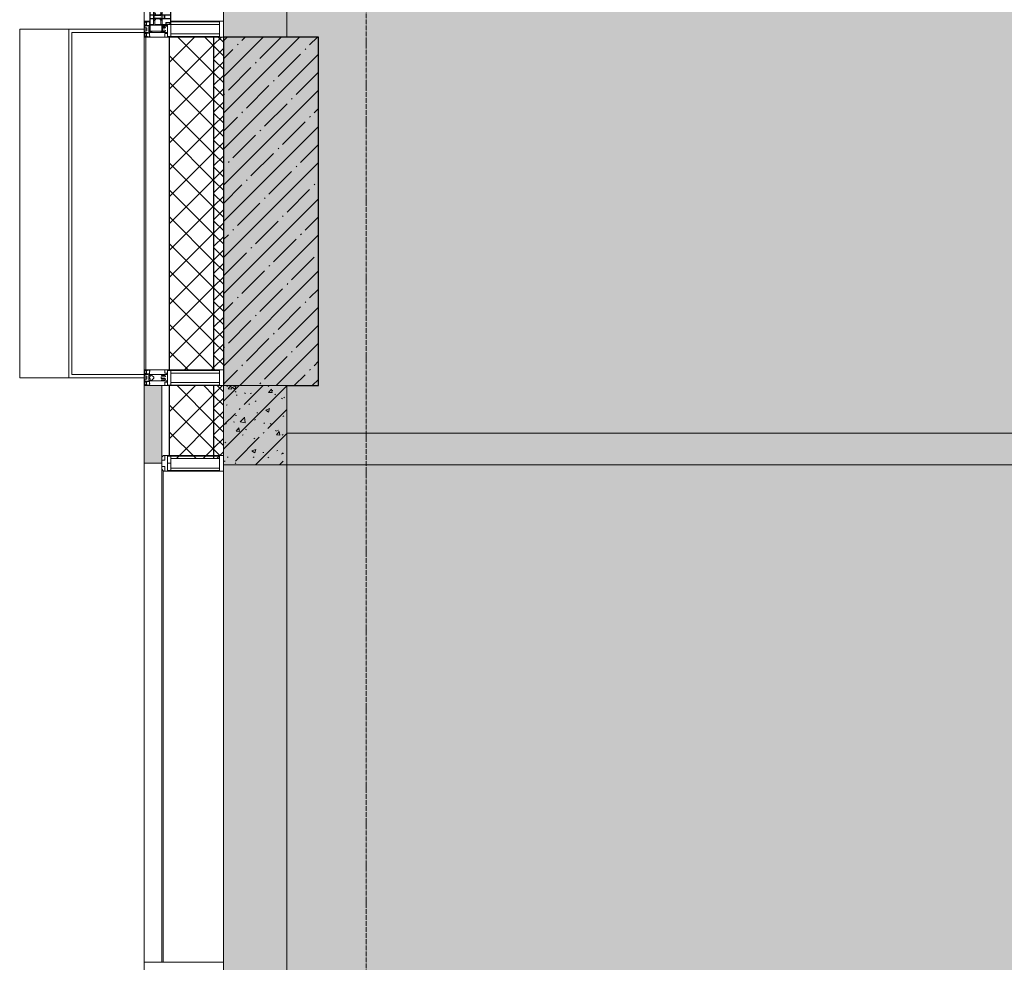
# Model space of a CAD drawing. Header units: millimetres. Extents: x -542966 to 178656, y -69521 to 267189.
# Tile 91 of 256: x -193396 to -190288, y 227566 to 230541. Entities that reach past the tile are written whole.
import ezdxf

# ---------------------------------------------------------------- set-up
doc = ezdxf.new("R2010")
doc.units = ezdxf.units.MM
doc.linetypes.add('-D1-02х01', pattern=[3, 2, -1])
doc.linetypes.add('-D1d1-15x02', pattern=[19, 15, -2, 0, -2])
for name, color, linetype, lineweight in [('_0', 7, 'Continuous', 13), ('A-COLS', 7, 'Continuous', 5), ('A-DETL-GENF', 7, 'Continuous', 5), ('A-GLAZ', 7, 'Continuous', 5), ('A-GLAZ-CURT', 8, 'Continuous', 5), ('A-GLAZ-CWMG', 8, 'Continuous', 5), ('A-WALL', 7, 'Continuous', 5), ('A-WALL-FNSH', 8, 'Continuous', 5), ('I-WALL', 7, 'Continuous', 5), ('S-COLS', 7, 'Continuous', 5), ('S-GRID', 7, 'Continuous', 5)]:
    doc.layers.add(name, color=color, linetype=linetype, lineweight=lineweight)
pattern_1 = [(45, (0, 0), (-21.2132, 21.2132), []), (135, (0, 0), (-21.2132, -21.2132), [])]
pattern_2 = [(45, (0, 0), (-42.4264, 42.4264), []), (135, (0, 0), (-42.4264, -42.4264), [])]

# ---------------------------------------------------------------- blocks, each defined once
blk = doc.blocks.new('Rectangular Mullion - 50Wx250H-V1-50_AS_M_L19')
at = {"layer": 'A-DETL-GENF'}
for p, q in [((-25, 65.2), (-25, 250)), ((-25, 250), (0, 250)), ((25, 250), (0, 250)), ((25, 65.2), (25, 250)), ((-23, 237.3), (0, 237.3)), ((-23, 237.3), (-23, 73.6)), ((-14.9, 84), (-14.9, 237.3)), ((23, 237.3), (0, 237.3)), ((14.9, 84), (14.9, 237.3)), ((23, 237.3), (23, 73.6)), ((-14, 65.2), (-25, 65.2)), ((0, 84), (-23, 84)), ((-0.5, 73.6), (-23, 73.6)), ((-14, 71.3), (-14, 65.2)), ((-10, 71.3), (-14, 71.3)), ((-10, 53), (-10, 71.3)), ((-7, 65.2), (-5.9, 67.3)), ((-7, 65.2), (-7, 54.7)), ((-4.1, 67.3), (-5.9, 67.3)), ((-4.1, 67.3), (-2.9, 65.1)), ((-2.9, 65.1), (-2.9, 54.6)), ((0, 84), (23, 84)), ((0.5, 73.6), (23, 73.6)), ((4.1, 67.3), (2.9, 65.1)), ((2.9, 65.1), (2.9, 54.6)), ((4.1, 67.3), (5.9, 67.3)), ((7, 65.2), (5.9, 67.3)), ((7, 65.2), (7, 54.7)), ((10, 71.3), (14, 71.3)), ((10, 53), (10, 71.3)), ((14, 71.3), (14, 65.2)), ((14, 65.2), (25, 65.2)), ((-8.7, 53), (-10, 53)), ((-10, 53), (-10, 17)), ((-8.7, 53), (-7, 54.7)), ((-1.3, 53), (-2.9, 54.6)), ((0, 53), (-1.3, 53)), ((0, 53), (1.3, 53)), ((1.3, 53), (2.9, 54.6)), ((8.7, 53), (7, 54.7)), ((8.7, 53), (10, 53)), ((10, 53), (10, 17)), ((-23.8, 14.6), (-25, 14.2)), ((-25, 0), (-25, 14.2)), ((-22.3, 17), (-23.8, 17)), ((-23.8, 17), (-23.8, 14.6)), ((-22.5, 10.6), (-23.8, 14.6)), ((-22.5, 10.6), (-23.7, 9.9)), ((-23.7, 1.3), (-23.7, 9.9)), ((-23.7, 1.3), (-11.8, 1.3)), ((-23.2, 10.2), (-22.5, 8)), ((-22.5, 8), (-22.5, 4.5)), ((-21.3, 4.5), (-22.5, 4.5)), ((-22.3, 17), (-22.3, 16)), ((-22.3, 16), (-21.3, 16)), ((-19, 17.6), (-21.3, 16)), ((-21.3, 4.5), (-21.3, 6.5)), ((-21.3, 6.5), (-14.2, 6.5)), ((-18.4, 16.6), (-19, 17.6)), ((-7.4, 16.6), (-18.4, 16.6)), ((-14.2, 6.5), (-14.2, 4.5)), ((-13.2, 4.5), (-14.2, 4.5)), ((-13.2, 4.5), (-12.2, 7.2)), ((-12.7, 7.6), (-11.3, 11.4)), ((-12.7, 7.6), (-11.8, 6.9)), ((-12.2, 9), (-12.2, 14.8)), ((-12.2, 14.8), (0, 14.8)), ((-11.8, 1.3), (-11.8, 6.9)), ((-10.5, 11.2), (-11.3, 11.4)), ((-10.5, 1.5), (-10.5, 11.2)), ((-4.8, 1.5), (-10.5, 1.5)), ((-10, 17), (-7.5, 17)), ((-8.5, 23), (-1.5, 30)), ((-8.5, 18.5), (-8.5, 23)), ((-7.5, 18.5), (-8.5, 18.5)), ((-7.5, 17), (-7.5, 18.5)), ((-7.4, 18), (-7.4, 16.6)), ((-2.6, 18), (-7.4, 18)), ((0, 8), (-4.8, 8)), ((-4.8, 1.5), (-4.8, 8)), ((-2.6, 18), (-2.6, 16.8)), ((-2.6, 16.8), (0, 16.8)), ((-1.5, 30), (0, 30)), ((1.5, 30), (0, 30)), ((2.6, 16.8), (0, 16.8)), ((0, 14.8), (0, 16.8)), ((0, 14.8), (0, 16.8)), ((12.2, 14.8), (0, 14.8)), ((0, 0), (0, 8)), ((0, 8), (4.8, 8)), ((0, 0), (0, 8)), ((8.5, 23), (1.5, 30)), ((2.6, 18), (2.6, 16.8)), ((2.6, 18), (7.4, 18)), ((4.8, 1.5), (4.8, 8)), ((4.8, 1.5), (10.5, 1.5)), ((7.4, 18), (7.4, 16.6)), ((7.4, 16.6), (18.4, 16.6)), ((7.5, 18.5), (8.5, 18.5)), ((7.5, 17), (7.5, 18.5)), ((10, 17), (7.5, 17)), ((8.5, 18.5), (8.5, 23)), ((10.5, 11.2), (11.3, 11.4)), ((10.5, 1.5), (10.5, 11.2)), ((12.7, 7.6), (11.3, 11.4)), ((12.7, 7.6), (11.8, 6.9)), ((11.8, 1.3), (11.8, 6.9)), ((23.7, 1.3), (11.8, 1.3)), ((12.2, 9), (12.2, 14.8)), ((13.2, 4.5), (12.2, 7.2)), ((13.2, 4.5), (14.2, 4.5)), ((21.3, 6.5), (14.2, 6.5)), ((14.2, 6.5), (14.2, 4.5)), ((18.4, 16.6), (19, 17.6)), ((19, 17.6), (21.3, 16)), ((22.3, 16), (21.3, 16)), ((21.3, 4.5), (21.3, 6.5)), ((21.3, 4.5), (22.5, 4.5)), ((22.3, 17), (22.3, 16)), ((22.3, 17), (23.8, 17)), ((22.5, 10.6), (23.8, 14.6)), ((22.5, 10.6), (23.7, 9.9)), ((23.2, 10.2), (22.5, 8)), ((22.5, 8), (22.5, 4.5)), ((23.7, 1.3), (23.7, 9.9)), ((23.8, 17), (23.8, 14.6)), ((23.8, 14.6), (25, 14.2)), ((25, 0), (25, 14.2)), ((-25, 0), (0, 0)), ((25, 0), (0, 0))]:
    blk.add_line(p, q, dxfattribs=at)
for centre, start, end in [((-0.5, 73.1), 360, 90), ((0.5, 73.1), 90, 180)]:
    blk.add_arc(centre, 0.5, start, end, dxfattribs=at)
blk = doc.blocks.new('Rectangular Mullion - R_StandardFrame_50Wx250H-4753764-50_AS_M_L19')
at = {"layer": 'A-GLAZ-CWMG', "lineweight": 9}
for p, q in [((-25, -250), (-25, 0)), ((-25, 0), (25, 0)), ((25, 0), (25, -250)), ((25, -250), (-25, -250))]:
    blk.add_line(p, q, dxfattribs=at)
blk = doc.blocks.new('Rectangular Mullion - 50Wx250H-2623690-50_AS_M_L19')
at = {"layer": 'A-DETL-GENF'}
for p, q in [((-25, 84), (-25, 250)), ((-25, 250), (0, 250)), ((25, 250), (0, 250)), ((25, 65.2), (25, 250)), ((-23, 237.3), (0, 237.3)), ((-23, 237.3), (-23, 84)), ((-14.9, 84), (-14.9, 237.3)), ((23, 237.3), (0, 237.3)), ((14.9, 84), (14.9, 237.3)), ((23, 237.3), (23, 73.6)), ((0, 84), (-15, 84)), ((-0.5, 73.6), (-15, 73.6)), ((-10, 71.3), (-12, 71.3)), ((-10, 57.4), (-10, 71.3)), ((-7, 65.2), (-5.9, 67.3)), ((-7, 65.2), (-7, 57)), ((-4.1, 67.3), (-5.9, 67.3)), ((-4.1, 67.3), (-2.9, 65.1)), ((-2.9, 65.1), (-2.9, 57)), ((0, 84), (23, 84)), ((0.5, 73.6), (23, 73.6)), ((4.1, 67.3), (2.9, 65.1)), ((2.9, 65.1), (2.9, 57)), ((4.1, 67.3), (5.9, 67.3)), ((7, 65.2), (5.9, 67.3)), ((7, 65.2), (7, 54.7)), ((10, 71.3), (14, 71.3)), ((10, 53), (10, 71.3)), ((14, 71.3), (14, 65.2)), ((14, 65.2), (25, 65.2)), ((8.7, 53), (7, 54.7)), ((8.7, 53), (10, 53)), ((10, 53), (10, 17)), ((-23.8, 14.6), (-25, 14.2)), ((-25, 0), (-25, 14.2)), ((-23.8, 17), (-23.8, 14.6)), ((-22.5, 10.6), (-23.8, 14.6)), ((-22.5, 10.6), (-23.7, 9.9)), ((-23.7, 1.3), (-23.7, 9.9)), ((-23.7, 1.3), (-11.8, 1.3)), ((-23.2, 10.2), (-22.5, 8)), ((-22.5, 8), (-22.5, 4.5)), ((-21.3, 4.5), (-22.5, 4.5)), ((-22.3, 17), (-22.3, 16)), ((-22.3, 16), (-21.3, 16)), ((-19.9, 17), (-21.3, 16)), ((-21.3, 4.5), (-21.3, 6.5)), ((-21.3, 6.5), (-14.2, 6.5)), ((-7.4, 16.6), (-18.4, 16.6)), ((-14.2, 6.5), (-14.2, 4.5)), ((-13.2, 4.5), (-14.2, 4.5)), ((-13.2, 4.5), (-12.2, 7.2)), ((-12.7, 7.6), (-11.3, 11.4)), ((-12.7, 7.6), (-11.8, 6.9)), ((-12.2, 9), (-12.2, 14.8)), ((-12.2, 14.8), (0, 14.8)), ((-11.8, 1.3), (-11.8, 6.9)), ((-10.5, 11.2), (-11.3, 11.4)), ((-10.5, 1.5), (-10.5, 11.2)), ((-4.8, 1.5), (-10.5, 1.5)), ((0, 8), (-4.8, 8)), ((-4.8, 1.5), (-4.8, 8)), ((-2.6, 16.8), (0, 16.8)), ((2.6, 16.8), (0, 16.8)), ((0, 14.8), (0, 16.8)), ((0, 14.8), (0, 16.8)), ((12.2, 14.8), (0, 14.8)), ((0, 0), (0, 8)), ((0, 8), (4.8, 8)), ((0, 0), (0, 8)), ((4.8, 1.5), (4.8, 8)), ((4.8, 1.5), (10.5, 1.5)), ((8.5, 23), (6, 25.5)), ((6, 18), (7.4, 18)), ((7.4, 18), (7.4, 16.6)), ((7.4, 16.6), (18.4, 16.6)), ((7.5, 18.5), (8.5, 18.5)), ((7.5, 17), (7.5, 18.5)), ((10, 17), (7.5, 17)), ((8.5, 18.5), (8.5, 23)), ((10.5, 11.2), (11.3, 11.4)), ((10.5, 1.5), (10.5, 11.2)), ((12.7, 7.6), (11.3, 11.4)), ((12.7, 7.6), (11.8, 6.9)), ((11.8, 1.3), (11.8, 6.9)), ((23.7, 1.3), (11.8, 1.3)), ((12.2, 9), (12.2, 14.8)), ((13.2, 4.5), (12.2, 7.2)), ((13.2, 4.5), (14.2, 4.5)), ((21.3, 6.5), (14.2, 6.5)), ((14.2, 6.5), (14.2, 4.5)), ((18.4, 16.6), (19, 17.6)), ((19, 17.6), (21.3, 16)), ((22.3, 16), (21.3, 16)), ((21.3, 4.5), (21.3, 6.5)), ((21.3, 4.5), (22.5, 4.5)), ((22.3, 17), (22.3, 16)), ((22.3, 17), (23.8, 17)), ((22.5, 10.6), (23.8, 14.6)), ((22.5, 10.6), (23.7, 9.9)), ((23.2, 10.2), (22.5, 8)), ((22.5, 8), (22.5, 4.5)), ((23.7, 1.3), (23.7, 9.9)), ((23.8, 17), (23.8, 14.6)), ((23.8, 14.6), (25, 14.2)), ((25, 0), (25, 14.2)), ((-25, 0), (0, 0)), ((25, 0), (0, 0))]:
    blk.add_line(p, q, dxfattribs=at)
for centre, start, end in [((-0.5, 73.1), 360, 90), ((0.5, 73.1), 90, 180)]:
    blk.add_arc(centre, 0.5, start, end, dxfattribs=at)
blk = doc.blocks.new('Rectangular Mullion - R_StandardFrame_50Wx250H-4753154-50_AS_M_L19')
at = {"layer": 'A-GLAZ-CWMG', "lineweight": 9}
for p, q in [((-25, -17), (-25, 0)), ((-25, 0), (25, 0)), ((25, 0), (25, -250)), ((-25, -250), (-25, -84)), ((25, -250), (-25, -250))]:
    blk.add_line(p, q, dxfattribs=at)
blk = doc.blocks.new('A_PAN_Створка - 383мм-4778360-50_AS_M_L19')
at = {"layer": 'A-GLAZ-CURT'}
h = blk.add_hatch(dxfattribs=at)
h.set_pattern_fill('FP_18', color=256, style=0, pattern_type=2)
h.set_pattern_definition([(315, (-5290, -750), (14.142136, 14.142136), []), (45, (-5290, -750), (-14.142136, 14.142136), [])])
h.paths.add_polyline_path([(-57.2, -60.8), (-54.6, -63.4), (-53.6, -82.7), (54.6, -81.8), (54.6, -63.4), (57.2, -60.8), (57.2, -36.4), (54.9, -34.1), (54.5, -31.8), (-54.5, -31.8), (-54.9, -34.1), (-57.2, -36.4)])
at = {"layer": 'A-DETL-GENF'}
for p, q in [((-70, -32.1), (-61.4, -23.5)), ((61.4, -23.5), (-61.4, -23.5)), ((-54.9, -25.8), (-53.9, -24.8)), ((-54.9, -29.5), (-54.9, -25.8)), ((-53.9, -30.5), (-54.9, -29.5)), ((-53.9, -24.8), (53.9, -24.8)), ((53.9, -30.5), (-53.9, -30.5)), ((54.9, -25.8), (53.9, -24.8)), ((53.9, -30.5), (54.9, -29.5)), ((54.9, -29.5), (54.9, -25.8)), ((70, -32.1), (61.4, -23.5)), ((-70, -62.5), (-70, -32.1)), ((-67.8, -38.3), (-65.7, -37.4)), ((-67.8, -55.7), (-67.8, -38.3)), ((-66, -56.5), (-67.8, -55.7)), ((-66, -56.5), (-62, -59.1)), ((-65.7, -37.4), (-60.8, -34.7)), ((-62, -59.1), (-60.7, -61)), ((-60.8, -34.7), (-57.3, -35.9)), ((-60.7, -61), (-57.4, -61)), ((-57.4, -61), (-54.9, -63.5)), ((-55.2, -33.8), (-57.3, -35.9)), ((-54.9, -34.1), (-57.2, -36.4)), ((-57.2, -36.4), (-57.2, -60.8)), ((-57.2, -60.8), (-54.6, -63.4)), ((-55.2, -33.8), (-54.8, -31.5)), ((-54.5, -31.8), (-54.9, -34.1)), ((0, -31.5), (-54.8, -31.5)), ((54.5, -31.8), (-54.5, -31.8)), ((0, -31.5), (54.8, -31.5)), ((54.9, -34.1), (54.5, -31.8)), ((54.6, -63.4), (57.2, -60.8)), ((55.2, -33.8), (54.8, -31.5)), ((57.2, -36.4), (54.9, -34.1)), ((57.4, -61), (54.9, -63.5)), ((55.2, -33.8), (57.3, -35.9)), ((57.2, -60.8), (57.2, -36.4)), ((60.8, -34.7), (57.3, -35.9)), ((60.7, -61), (57.4, -61)), ((62, -59.1), (60.7, -61)), ((65.7, -37.4), (60.8, -34.7)), ((66, -56.5), (62, -59.1)), ((67.8, -38.3), (65.7, -37.4)), ((66, -56.5), (67.8, -55.7)), ((67.8, -55.7), (67.8, -38.3)), ((70, -62.5), (70, -32.1)), ((-91.5, -87.5), (-73.9, -87.5)), ((-91.5, -92), (-91.5, -87.5)), ((-91.5, -92), (91.5, -92)), ((-83.4, -90.3), (-83.4, -87.5)), ((-83.4, -90.3), (-69.4, -90.3)), ((-73.9, -62.5), (-70, -62.5)), ((-73.9, -87.5), (-73.9, -62.5)), ((-69.4, -66.5), (-73.9, -66.5)), ((-73.9, -81.5), (-69.4, -81.5)), ((-69.4, -85.5), (-73.9, -85.5)), ((-69.4, -81.5), (-69.4, -66.5)), ((-69.4, -90.3), (-69.4, -85.5)), ((-61.7, -62.5), (-67.9, -62.5)), ((-67.9, -62.5), (-67.9, -89.3)), ((-67.9, -89.3), (-66.9, -90.3)), ((-66.9, -90.3), (-57.4, -90.3)), ((-61.7, -64.9), (-61.7, -62.5)), ((-60.1, -67.7), (-61.7, -64.9)), ((-56.4, -67.7), (-60.1, -67.7)), ((-57.4, -90.3), (-56.4, -89.4)), ((-56.4, -89.4), (-56.4, -67.7)), ((-54.9, -63.5), (-54.9, -81.9)), ((-54.9, -81.9), (-53.8, -83)), ((-54.9, -85.6), (-53.9, -84.6)), ((-54.9, -89.3), (-54.9, -85.6)), ((-53.9, -90.3), (-54.9, -89.3)), ((-54.6, -63.4), (-54.6, -81.8)), ((-54.6, -81.8), (-53.6, -82.7)), ((-53.9, -84.6), (53.9, -84.6)), ((53.9, -90.3), (-53.9, -90.3)), ((53.8, -83), (-53.8, -83)), ((-53.6, -82.7), (53.6, -82.7)), ((53.6, -82.7), (54.6, -81.8)), ((54.9, -81.9), (53.8, -83)), ((54.9, -85.6), (53.9, -84.6)), ((53.9, -90.3), (54.9, -89.3)), ((54.6, -81.8), (54.6, -63.4)), ((54.9, -63.5), (54.9, -81.9)), ((54.9, -89.3), (54.9, -85.6)), ((56.4, -67.7), (60.1, -67.7)), ((56.4, -89.4), (56.4, -67.7)), ((57.4, -90.3), (56.4, -89.4)), ((66.9, -90.3), (57.4, -90.3)), ((60.1, -67.7), (61.7, -64.9)), ((61.7, -62.5), (67.9, -62.5)), ((61.7, -64.9), (61.7, -62.5)), ((67.9, -89.3), (66.9, -90.3)), ((67.9, -62.5), (67.9, -89.3)), ((69.4, -66.5), (73.9, -66.5)), ((69.4, -81.5), (69.4, -66.5)), ((73.9, -81.5), (69.4, -81.5)), ((69.4, -85.5), (73.9, -85.5)), ((69.4, -90.3), (69.4, -85.5)), ((83.4, -90.3), (69.4, -90.3)), ((73.9, -62.5), (70, -62.5)), ((73.9, -87.5), (73.9, -62.5)), ((91.5, -87.5), (73.9, -87.5)), ((83.4, -90.3), (83.4, -87.5)), ((91.5, -92), (91.5, -87.5))]:
    blk.add_line(p, q, dxfattribs=at)
at = {"layer": 'A-DETL-GENF', "color": 9, "true_color": 0xc8c8c8}
for p, q in [((95.1, -87.5), (95.1, -105.1)), ((99.6, -87.5), (95.1, -87.5)), ((99.6, -270.5), (99.6, -87.5)), ((39.7, -109), (31.1, -117.6)), ((31.1, -117.6), (31.1, -240.4)), ((41.4, -123.8), (39.1, -124.2)), ((39.1, -179), (39.1, -124.2)), ((70.1, -109), (39.7, -109)), ((41.4, -123.8), (43.5, -121.7)), ((45, -113.3), (42.3, -118.2)), ((42.3, -118.2), (43.5, -121.7)), ((45.9, -111.2), (45, -113.3)), ((63.3, -111.2), (45.9, -111.2)), ((64.1, -113), (63.3, -111.2)), ((64.1, -113), (66.7, -117)), ((66.7, -117), (68.6, -118.3)), ((68.6, -118.3), (68.6, -121.6)), ((68.6, -121.6), (71.1, -124.1)), ((70.1, -105.1), (70.1, -109)), ((95.1, -105.1), (70.1, -105.1)), ((71.1, -124.1), (89.5, -124.1)), ((74.1, -109.6), (74.1, -105.1)), ((89.1, -109.6), (74.1, -109.6)), ((89.1, -105.1), (89.1, -109.6)), ((89.5, -124.1), (90.6, -125.2)), ((93.1, -109.6), (93.1, -105.1)), ((97.9, -109.6), (93.1, -109.6)), ((97.9, -95.6), (95.1, -95.6)), ((97.9, -95.6), (97.9, -109.6)), ((90.6, -125.2), (90.6, -232.8)), ((39.1, -179), (39.1, -233.8)), ((39.7, -249), (31.1, -240.4)), ((41.4, -234.2), (39.1, -233.8)), ((41.4, -234.2), (43.5, -236.3)), ((42.3, -239.8), (43.5, -236.3)), ((45, -244.7), (42.3, -239.8)), ((45.9, -246.8), (45, -244.7)), ((63.3, -246.8), (45.9, -246.8)), ((64.1, -245), (63.3, -246.8)), ((64.1, -245), (66.7, -241)), ((66.7, -241), (68.6, -239.7)), ((68.6, -236.4), (71.1, -233.9)), ((68.6, -239.7), (68.6, -236.4)), ((71.1, -233.9), (89.5, -233.9)), ((74.1, -248.4), (74.1, -252.9)), ((89.1, -248.4), (74.1, -248.4)), ((89.1, -252.9), (89.1, -248.4)), ((89.5, -233.9), (90.6, -232.8)), ((93.1, -248.4), (93.1, -252.9)), ((97.9, -248.4), (93.1, -248.4)), ((97.9, -262.4), (97.9, -248.4)), ((70.1, -249), (39.7, -249)), ((70.1, -252.9), (70.1, -249)), ((95.1, -252.9), (70.1, -252.9)), ((95.1, -270.5), (95.1, -252.9)), ((97.9, -262.4), (95.1, -262.4)), ((99.6, -270.5), (95.1, -270.5))]:
    blk.add_line(p, q, dxfattribs=at)
at = {"layer": 'A-GLAZ'}
for p, q in [((-67.9, -17), (-171, -17)), ((-171, -17), (-171, -57)), ((-171, -18.5), (-153.5, -18.5)), ((-153.5, -18.5), (-152, -20)), ((-152, -20), (-152, -73.5)), ((-150.5, -17), (-150.5, -29.4)), ((-132.4, -18.6), (-150.5, -18.6)), ((-150.5, -29.4), (-132.4, -29.4)), ((-137.2, -31), (-135.8, -35)), ((-132.5, -31), (-137.2, -31)), ((-132.5, -31.9), (-132.5, -31)), ((-132.4, -29.4), (-132.4, -18.6)), ((-131, -18.2), (-131, -29.5)), ((-120.8, -18.2), (-131, -18.2)), ((-131, -29.5), (-120.8, -29.5)), ((-131, -30.9), (-131, -33)), ((-120.8, -30.9), (-131, -30.9)), ((-120.8, -18.2), (-120.8, -29.5)), ((-120.8, -30.9), (-120.8, -33)), ((-119.3, -18.6), (-92.5, -18.6)), ((-119.3, -29.4), (-119.3, -18.6)), ((-92.5, -29.4), (-119.3, -29.4)), ((-119.3, -31), (-114.6, -31)), ((-119.3, -31.9), (-119.3, -31)), ((-114.6, -31), (-115.9, -35)), ((-92.5, -18.6), (-92.5, -29.4)), ((-90.8, -18.5), (-90.8, -29.4)), ((-87.3, -18.5), (-90.8, -18.5)), ((-90.8, -29.4), (-85.9, -29.4)), ((-87.3, -20.4), (-87.3, -18.5)), ((-87.3, -20.4), (-87.3, -21.9)), ((-84.8, -20.4), (-87.3, -20.4)), ((-87.3, -21.9), (-85.9, -21.9)), ((-85.9, -18.2), (-85.9, -20.4)), ((-75.9, -18.2), (-85.9, -18.2)), ((-85.9, -21.9), (-85.9, -29.4)), ((-85.9, -29.4), (-85.9, -32.5)), ((-83.4, -20.4), (-84.8, -20.4)), ((-70, -33.8), (-83.4, -20.4)), ((-78, -84), (-78, -23.5)), ((-78, -23.5), (-67.9, -23.5)), ((-75.9, -21.5), (-75.9, -18.2)), ((-75.9, -21.5), (-75.9, -23.5)), ((-74.9, -21.5), (-75.9, -21.5)), ((-75.9, -23.5), (-73, -23.5)), ((-74.9, -17.9), (-74.9, -21.5)), ((-68.9, -17.9), (-74.9, -17.9)), ((-67.2, -29.3), (-73, -23.5)), ((-61.4, -23.5), (-70, -32.1)), ((-68.9, -21.5), (-68.9, -17.9)), ((-67.9, -21.5), (-68.9, -21.5)), ((67.9, -17), (-67.9, -17)), ((-61.4, -23.5), (-67.9, -17)), ((-67.9, -17), (-67.9, -23.5)), ((-67.9, -17), (67.9, -17)), ((-67.9, -21.5), (-67.9, -23.5)), ((-67.9, -23.5), (-64.6, -26.8)), ((-67.9, -23.5), (-64.6, -26.8)), ((-64.6, -26.8), (-67.2, -29.3)), ((-64.6, -26.8), (-61.4, -23.5)), ((61.4, -23.5), (-61.4, -23.5)), ((67.9, -17), (61.4, -23.5)), ((70, -32.1), (61.4, -23.5)), ((61.4, -23.5), (64.6, -26.8)), ((67.9, -23.5), (64.6, -26.8)), ((64.6, -26.8), (67.9, -23.5)), ((64.6, -26.8), (67.2, -29.3)), ((67.2, -29.3), (73, -23.5)), ((67.9, -23.5), (67.9, -17)), ((171, -17), (67.9, -17)), ((67.9, -21.5), (67.9, -23.5)), ((67.9, -21.5), (68.9, -21.5)), ((67.9, -23.5), (78, -23.5)), ((68.9, -17.9), (74.9, -17.9)), ((68.9, -21.5), (68.9, -17.9)), ((70, -33.8), (83.4, -20.4)), ((75.9, -23.5), (73, -23.5)), ((74.9, -17.9), (74.9, -21.5)), ((74.9, -21.5), (75.9, -21.5)), ((75.9, -18.2), (85.9, -18.2)), ((75.9, -21.5), (75.9, -18.2)), ((75.9, -21.5), (75.9, -23.5)), ((78, -23.5), (78, -84)), ((83.4, -20.4), (84.8, -20.4)), ((84.8, -20.4), (87.3, -20.4)), ((85.9, -18.2), (85.9, -20.4)), ((85.9, -21.9), (85.9, -29.4)), ((87.3, -21.9), (85.9, -21.9)), ((85.9, -29.4), (85.9, -32.5)), ((90.8, -29.4), (85.9, -29.4)), ((87.3, -18.5), (90.8, -18.5)), ((87.3, -20.4), (87.3, -18.5)), ((87.3, -20.4), (87.3, -21.9)), ((90.8, -18.5), (90.8, -29.4)), ((92.5, -18.6), (92.5, -29.4)), ((119.3, -18.6), (92.5, -18.6)), ((92.5, -29.4), (119.3, -29.4)), ((114.6, -31), (115.9, -35)), ((119.3, -31), (114.6, -31)), ((119.3, -29.4), (119.3, -18.6)), ((119.3, -31.9), (119.3, -31)), ((120.8, -18.2), (120.8, -29.5)), ((120.8, -18.2), (131, -18.2)), ((131, -29.5), (120.8, -29.5)), ((120.8, -30.9), (120.8, -33)), ((120.8, -30.9), (131, -30.9)), ((131, -18.2), (131, -29.5)), ((131, -30.9), (131, -33)), ((132.4, -18.6), (150.5, -18.6)), ((132.4, -29.4), (132.4, -18.6)), ((150.5, -29.4), (132.4, -29.4)), ((132.5, -31), (137.2, -31)), ((132.5, -31.9), (132.5, -31)), ((137.2, -31), (135.8, -35)), ((150.5, -17), (150.5, -29.4)), ((153.5, -18.5), (152, -20)), ((152, -20), (152, -73.5)), ((171, -18.5), (153.5, -18.5)), ((171, -57), (171, -17)), ((-171, -55.5), (-152, -55.5)), ((-171, -57), (-156, -57)), ((-153, -60), (-153, -73.5)), ((-150.5, -33.6), (-150.5, -68)), ((-136.3, -33.6), (-150.5, -33.6)), ((-136.4, -52.4), (-150.5, -52.4)), ((-150.5, -56.6), (-132.4, -56.6)), ((-137.2, -54.8), (-135.8, -50.8)), ((-132.5, -54.8), (-137.2, -54.8)), ((-132.1, -36.8), (-135.8, -35)), ((-132.1, -49), (-135.8, -50.8)), ((-132.5, -31.9), (-133.4, -33.7)), ((-133.4, -33.7), (-130.1, -35.3)), ((-133.4, -52), (-130.1, -50.4)), ((-132.5, -53.8), (-133.4, -52)), ((-132.5, -53.8), (-132.5, -54.8)), ((-132.4, -56.6), (-132.4, -82.5)), ((-132.1, -49), (-132.1, -36.8)), ((-129.4, -34.6), (-131, -33)), ((-129.4, -51.1), (-131, -52.7)), ((-131, -55.1), (-131, -52.7)), ((-120.8, -55.1), (-131, -55.1)), ((-131, -56.5), (-131, -62.6)), ((-131, -56.5), (-120.8, -56.5)), ((-130.1, -35.3), (-129.4, -34.6)), ((-130.1, -35.3), (-130.1, -50.4)), ((-130.1, -50.4), (-129.4, -51.1)), ((-122.4, -34.6), (-120.8, -33)), ((-121.7, -35.3), (-122.4, -34.6)), ((-121.7, -50.4), (-122.4, -51.1)), ((-122.4, -51.1), (-120.8, -52.7)), ((-118.4, -33.7), (-121.7, -35.3)), ((-121.7, -35.3), (-121.7, -50.4)), ((-118.4, -52), (-121.7, -50.4)), ((-120.8, -55.1), (-120.8, -52.7)), ((-120.8, -56.5), (-120.8, -62.6)), ((-119.7, -36.8), (-115.9, -35)), ((-119.7, -49), (-119.7, -36.8)), ((-119.7, -49), (-115.9, -50.8)), ((-119.3, -31.9), (-118.4, -33.7)), ((-119.3, -53.8), (-118.4, -52)), ((-119.3, -53.8), (-119.3, -54.8)), ((-119.3, -54.8), (-114.6, -54.8)), ((-119.3, -56.6), (-119.3, -82.5)), ((-92.5, -56.6), (-119.3, -56.6)), ((-114.6, -54.8), (-115.9, -50.8)), ((-94.1, -33.5), (-115.4, -33.5)), ((-94.1, -52.5), (-115.3, -52.5)), ((-89.9, -35.1), (-94.1, -33.5)), ((-89.9, -50.9), (-94.1, -52.5)), ((-92.5, -56.6), (-92.5, -82.5)), ((-90.8, -56.6), (-85.9, -56.6)), ((-90.8, -62.7), (-90.8, -56.6)), ((-89.9, -32.5), (-89.9, -35.1)), ((-85.9, -32.5), (-89.9, -32.5)), ((-89.9, -35.1), (-89.9, -50.9)), ((-89.9, -52.2), (-89.9, -50.9)), ((-89.9, -52.2), (-88.6, -53.5)), ((-85.9, -53.5), (-88.6, -53.5)), ((-85.9, -53.5), (-78, -45.6)), ((-85.9, -56.6), (-85.9, -53.5)), ((-80.4, -61.1), (-80.4, -62.7)), ((-78, -61.1), (-80.4, -61.1)), ((-78, -36.8), (-70, -36.8)), ((-78, -45.6), (-78, -36.8)), ((-78, -66.1), (-78, -61.1)), ((-70, -32.1), (-70, -62.5)), ((-70, -36.8), (-70, -33.8)), ((70, -62.5), (70, -32.1)), ((70, -36.8), (70, -33.8)), ((78, -36.8), (70, -36.8)), ((78, -45.6), (78, -36.8)), ((85.9, -53.5), (78, -45.6)), ((78, -61.1), (80.4, -61.1)), ((78, -66.1), (78, -61.1)), ((80.4, -61.1), (80.4, -62.7)), ((85.9, -32.5), (89.9, -32.5)), ((85.9, -53.5), (88.6, -53.5)), ((85.9, -56.6), (85.9, -53.5)), ((90.8, -56.6), (85.9, -56.6)), ((89.9, -52.2), (88.6, -53.5)), ((89.9, -32.5), (89.9, -35.1)), ((89.9, -35.1), (94.1, -33.5)), ((89.9, -35.1), (89.9, -50.9)), ((89.9, -50.9), (94.1, -52.5)), ((89.9, -52.2), (89.9, -50.9)), ((90.8, -62.7), (90.8, -56.6)), ((92.5, -56.6), (119.3, -56.6)), ((92.5, -56.6), (92.5, -82.5)), ((94.1, -33.5), (115.4, -33.5)), ((94.1, -52.5), (115.3, -52.5)), ((114.6, -54.8), (115.9, -50.8)), ((119.3, -54.8), (114.6, -54.8)), ((119.7, -36.8), (115.9, -35)), ((119.7, -49), (115.9, -50.8)), ((119.3, -31.9), (118.4, -33.7)), ((118.4, -33.7), (121.7, -35.3)), ((118.4, -52), (121.7, -50.4)), ((119.3, -53.8), (118.4, -52)), ((119.3, -53.8), (119.3, -54.8)), ((119.3, -56.6), (119.3, -82.5)), ((119.7, -49), (119.7, -36.8)), ((122.4, -34.6), (120.8, -33)), ((122.4, -51.1), (120.8, -52.7)), ((120.8, -55.1), (120.8, -52.7)), ((120.8, -55.1), (131, -55.1)), ((120.8, -56.5), (120.8, -62.6)), ((131, -56.5), (120.8, -56.5)), ((121.7, -35.3), (122.4, -34.6)), ((121.7, -35.3), (121.7, -50.4)), ((121.7, -50.4), (122.4, -51.1)), ((129.4, -34.6), (131, -33)), ((130.1, -35.3), (129.4, -34.6)), ((130.1, -50.4), (129.4, -51.1)), ((129.4, -51.1), (131, -52.7)), ((133.4, -33.7), (130.1, -35.3)), ((130.1, -35.3), (130.1, -50.4)), ((133.4, -52), (130.1, -50.4)), ((131, -55.1), (131, -52.7)), ((131, -56.5), (131, -62.6)), ((132.1, -36.8), (135.8, -35)), ((132.1, -49), (132.1, -36.8)), ((132.1, -49), (135.8, -50.8)), ((150.5, -56.6), (132.4, -56.6)), ((132.4, -56.6), (132.4, -82.5)), ((132.5, -31.9), (133.4, -33.7)), ((132.5, -53.8), (133.4, -52)), ((132.5, -53.8), (132.5, -54.8)), ((132.5, -54.8), (137.2, -54.8)), ((137.2, -54.8), (135.8, -50.8)), ((136.3, -33.6), (150.5, -33.6)), ((136.4, -52.4), (150.5, -52.4)), ((150.5, -33.6), (150.5, -68)), ((171, -55.5), (152, -55.5)), ((153, -73.5), (153, -60)), ((156, -57), (171, -57)), ((-153, -73.5), (-150, -73.5)), ((-150.5, -68), (-143.5, -68)), ((-150.5, -69.5), (-150.5, -73.5)), ((-145, -69.5), (-150.5, -69.5)), ((-150, -73.5), (-150, -84)), ((-150, -84), (-78, -84)), ((-148.5, -81), (-148.5, -82.5)), ((-143.5, -81), (-148.5, -81)), ((-148.5, -82.5), (-132.4, -82.5)), ((-145, -69.5), (-145, -79.5)), ((-143.5, -68), (-143.5, -81)), ((-120.8, -62.6), (-131, -62.6)), ((-131, -64.6), (-120.8, -64.6)), ((-131, -82.5), (-131, -64.6)), ((-131, -82.5), (-120.8, -82.5)), ((-120.8, -82.5), (-120.8, -64.6)), ((-119.3, -82.5), (-92.5, -82.5)), ((-73.9, -87.5), (-91.5, -87.5)), ((-91.5, -87.5), (-91.5, -92)), ((-91.5, -92), (91.5, -92)), ((-80.4, -62.7), (-90.8, -62.7)), ((-90.8, -64.6), (-90.8, -82.5)), ((-80.1, -64.6), (-90.8, -64.6)), ((-90.8, -82.5), (-79.5, -82.5)), ((-78, -84), (-85, -84)), ((-85, -84), (-85, -87.5)), ((-85, -87.5), (-78, -87.5)), ((-80.1, -66.1), (-80.1, -64.6)), ((-78, -66.1), (-80.1, -66.1)), ((-79.5, -80.6), (-78, -80.6)), ((-79.5, -82.5), (-79.5, -80.6)), ((-78, -87.5), (-78, -84)), ((-78, -84), (-73.9, -84)), ((-70, -62.5), (-73.9, -62.5)), ((-73.9, -62.5), (-73.9, -87.5)), ((73.9, -62.5), (70, -62.5)), ((73.9, -87.5), (73.9, -62.5)), ((73.9, -84), (78, -84)), ((91.5, -87.5), (73.9, -87.5)), ((78, -66.1), (80.1, -66.1)), ((79.5, -80.6), (78, -80.6)), ((78, -87.5), (78, -84)), ((78, -84), (85, -84)), ((78, -84), (150, -84)), ((85, -87.5), (78, -87.5)), ((79.5, -82.5), (79.5, -80.6)), ((90.8, -82.5), (79.5, -82.5)), ((80.1, -64.6), (90.8, -64.6)), ((80.1, -66.1), (80.1, -64.6)), ((80.4, -62.7), (90.8, -62.7)), ((85, -84), (85, -87.5)), ((90.8, -64.6), (90.8, -82.5)), ((91.5, -92), (91.5, -87.5)), ((119.3, -82.5), (92.5, -82.5)), ((120.8, -62.6), (131, -62.6)), ((120.8, -82.5), (120.8, -64.6)), ((131, -64.6), (120.8, -64.6)), ((131, -82.5), (120.8, -82.5)), ((131, -82.5), (131, -64.6)), ((148.5, -82.5), (132.4, -82.5)), ((143.5, -68), (143.5, -81)), ((150.5, -68), (143.5, -68)), ((143.5, -81), (148.5, -81)), ((145, -69.5), (150.5, -69.5)), ((145, -69.5), (145, -79.5)), ((148.5, -81), (148.5, -82.5)), ((150, -84), (150, -73.5)), ((150, -73.5), (153, -73.5)), ((150.5, -69.5), (150.5, -73.5))]:
    blk.add_line(p, q, dxfattribs=at)
for centre, start, end in [((-156, -60), 0, 90), ((156, -60), 90, 180)]:
    blk.add_arc(centre, 3, start, end, dxfattribs=at)
at = {"layer": 'A-GLAZ', "linetype": '-D1-02х01'}
blk.add_arc((91.4, -87.5), 183, 181.4091, 271.1445, dxfattribs=at)
blk = doc.blocks.new('Rectangular Mullion - R_StandardFrame_50Wx250H-V16-50_AS_M_L19')
at = {"layer": 'A-GLAZ-CWMG'}
for p, q in [((-750, 8730), (-750, 8450)), ((-500, 8730), (-500, 8689.6)), ((-500, 8660.1), (-500, 8450))]:
    blk.add_line(p, q, dxfattribs=at)
blk = doc.blocks.new('Rectangular Mullion - R_StandardFrame_50Wx250H-4754380-50_AS_M_L19')
at = {"layer": 'A-GLAZ-CWMG', "lineweight": 9}
for p, q in [((-25, -250), (-25, 0)), ((-25, 0), (25, 0)), ((25, 0), (25, -17)), ((25, -84), (25, -250)), ((25, -250), (-25, -250))]:
    blk.add_line(p, q, dxfattribs=at)
blk = doc.blocks.new('System Panel - A_PAN_Glass-4778970-50_AS_M_L19')
at = {"layer": 'A-GLAZ-CURT'}
for p, q in [((-787.5, 55), (-787.5, 0)), ((787.5, 55), (-773.5, 55)), ((787.5, 0), (787.5, 55)), ((-787.5, 0), (787.5, 0))]:
    blk.add_line(p, q, dxfattribs=at)
blk = doc.blocks.new('Rectangular Mullion - 50Wx250H-3038606-50_AS_M_L19')
at = {"layer": 'A-DETL-GENF'}
for p, q in [((0, 250), (-25, 250)), ((-25, 250), (-25, 237.3)), ((-25, 65.2), (-25, 250)), ((-25, 250), (0, 250)), ((25, 250), (0, 250)), ((25, 250), (0, 250)), ((25, 237.3), (25, 250)), ((25, 65.2), (25, 250)), ((-23, 237.3), (0, 237.3)), ((-23, 237.3), (0, 237.3)), ((-23, 237.3), (-23, 73.6)), ((0, 237.3), (-14.9, 237.3)), ((-14.9, 237.3), (-14.9, 84)), ((-14.9, 84), (-14.9, 237.3)), ((14.9, 237.3), (0, 237.3)), ((0, 237.3), (23, 237.3)), ((23, 237.3), (0, 237.3)), ((14.9, 84), (14.9, 237.3)), ((14.9, 84), (14.9, 237.3)), ((23, 237.3), (23, 73.6)), ((-25, 73.6), (-25, 65.2)), ((-25, 65.2), (-25, 60.2)), ((-10, 65.2), (-25, 65.2)), ((-25, 65.2), (-25, 60.2)), ((-25, 65.2), (-10, 65.2)), ((-10, 65.2), (-25, 65.2)), ((0, 84), (-23, 84)), ((-23, 84), (-23, 73.6)), ((0, 84), (-23, 84)), ((-23, 73.6), (0, 73.6)), ((0, 73.6), (-23, 73.6)), ((-0.5, 73.6), (-23, 73.6)), ((-14.9, 84), (0, 84)), ((-10, 55), (-10, 65.2)), ((-10, 65.2), (-10, 55)), ((-10, 55), (-10, 65.2)), ((0, 84), (14.9, 84)), ((23, 84), (0, 84)), ((0, 84), (0, 73.6)), ((0, 84), (23, 84)), ((0, 73.6), (0, 84)), ((0, 73.6), (23, 73.6)), ((23, 73.6), (0, 73.6)), ((0.5, 73.6), (23, 73.6)), ((10, 65.2), (10, 55)), ((25, 65.2), (10, 65.2)), ((10, 55), (10, 65.2)), ((10, 65.2), (25, 65.2)), ((10, 65.2), (25, 65.2)), ((10, 55), (10, 65.2)), ((23, 73.6), (23, 84)), ((25, 65.2), (25, 73.6)), ((25, 65.2), (25, 60.2)), ((25, 60.2), (25, 65.2)), ((-10, 55), (-14, 55)), ((-14, 55), (-10, 55)), ((-10, 55), (0, 55)), ((0, 55), (-10, 55)), ((0, 55), (10, 55)), ((0, 55), (10, 55)), ((10, 55), (14, 55)), ((10, 55), (14, 55))]:
    blk.add_line(p, q, dxfattribs=at)
for centre, start, end in [((-14, 69.1), 218.9723, 270), ((-14, 69.1), 218.9723, 270), ((-14, 69.1), 218.9723, 270), ((14, 69.1), 270, 321.0277), ((14, 69.1), 270, 321.0277), ((14, 69.1), 270, 321.0277)]:
    blk.add_arc(centre, 14.1, start, end, dxfattribs=at)
blk = doc.blocks.new('Rectangular Mullion - R_InvisibleFrame_50Wx250H-4753766-50_AS_M_L19')
at = {"layer": 'A-GLAZ-CWMG', "lineweight": 9}
for p, q in [((-25, -237.3), (-25, -73.6)), ((25, -73.6), (25, -237.3))]:
    blk.add_line(p, q, dxfattribs=at)
blk = doc.blocks.new('Rectangular Mullion - R_InvisibleFrame_50Wx250H-3508606-50_AS_M_L19')
at = {"layer": 'A-GLAZ-CWMG'}
for p, q in [((-690, 3730), (-690, 2180)), ((-500, 3730), (-500, 2180))]:
    blk.add_line(p, q, dxfattribs=at)
blk = doc.blocks.new('RST_AR_KMN_R22_B3_FCD_rvt-1-50_AS_M_L19')
at = {"layer": 'A-WALL'}
h = blk.add_hatch(dxfattribs=at)
h.set_pattern_fill('FP_7', color=256, style=0, pattern_type=2)
h.set_pattern_definition(pattern_2)
h.paths.add_polyline_path([(-530, 4050), (-530, 5100), (-670, 5100), (-670, 4050)])
h = blk.add_hatch(dxfattribs=at)
h.set_pattern_fill('FP_6', color=256, style=0, pattern_type=2)
h.set_pattern_definition(pattern_1)
h.paths.add_polyline_path([(-500, 4050), (-500, 5100), (-530, 5100), (-530, 4050)])
at = {"layer": 'A-WALL', "true_color": 0xeff9fa}
blk.add_hatch(color=7, dxfattribs=at).paths.add_polyline_path([(-750, 3755), (-695, 3755), (-695, 4000), (-750, 4000), (-750, 3765)])
at = {"layer": 'A-WALL'}
h = blk.add_hatch(dxfattribs=at)
h.set_pattern_fill('FP_7', color=256, style=0, pattern_type=2)
h.set_pattern_definition(pattern_2)
h.paths.add_polyline_path([(-666, 3769.9), (-530, 3769.9), (-530, 4000), (-670, 4000), (-670, 3778), (-666, 3778)])
h = blk.add_hatch(dxfattribs=at)
h.set_pattern_fill('FP_6', color=256, style=0, pattern_type=2)
h.set_pattern_definition(pattern_1)
h.paths.add_polyline_path([(-512.7, 3769.9), (-512.7, 3780), (-500, 3780), (-500, 4000), (-530, 4000), (-530, 3769.9)])
at = {"layer": 'A-COLS'}
for p, q in [((-1143.3, 5125), (-988.5, 5125)), ((-1143.3, 5125), (-1143.3, 4025)), ((-988.5, 4025), (-1143.3, 4025))]:
    blk.add_line(p, q, dxfattribs=at)
at = {"layer": 'A-COLS', "lineweight": 18}
for p, q in [((-750, 5125), (-988.5, 5125)), ((-988.5, 5125), (-988.5, 4025)), ((-978.5, 4035), (-978.5, 5115)), ((-978.5, 5115), (-750, 5115)), ((-750, 5115), (-750, 5125)), ((-988.5, 4025), (-750, 4025)), ((-750, 4035), (-978.5, 4035)), ((-750, 4025), (-750, 4035))]:
    blk.add_line(p, q, dxfattribs=at)
at = {"layer": 'A-WALL'}
for p, q in [((-670, 5100), (-745, 5100)), ((-745, 4050), (-745, 5100)), ((-500, 5100), (-530, 5100)), ((-500, 4050), (-500, 5100)), ((-745, 4050), (-670, 4050)), ((-530, 4050), (-500, 4050)), ((-670, 4000), (-695, 4000)), ((-695, 3769), (-695, 4000)), ((-500, 4000), (-530, 4000)), ((-500, 3780), (-500, 4000))]:
    blk.add_line(p, q, dxfattribs=at)
at = {"layer": 'A-WALL', "lineweight": 25}
for p, q in [((-530, 5100), (-670, 5100)), ((-670, 4050), (-670, 5100)), ((-530, 4050), (-530, 5100)), ((-670, 4050), (-530, 4050)), ((-530, 4000), (-670, 4000)), ((-670, 3778), (-670, 4000)), ((-530, 3769.9), (-530, 4000))]:
    blk.add_line(p, q, dxfattribs=at)
at = {"layer": 'A-WALL-FNSH'}
for p, q in [((-750, 5100), (-750, 4050)), ((-745, 5100), (-750, 5100)), ((-750, 4050), (-745, 4050)), ((-750, 4000), (-750, 3755)), ((-695, 4000), (-750, 4000)), ((-750, 3755), (-695, 3755))]:
    blk.add_line(p, q, dxfattribs=at)
at = {"layer": 'A-GLAZ-CURT', "lineweight": 5}
for name, p, rotation in [('A_PAN_Створка - 383мм-4778360-50_AS_M_L19', (-750, 5290), 89.99999999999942), ('System Panel - A_PAN_Glass-4778970-50_AS_M_L19', (-750, 2967.5), 269.9999999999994)]:
    blk.add_blockref(name, p, dxfattribs=dict(at, rotation=rotation))
at = {"layer": 'A-GLAZ-CWMG', "lineweight": 5}
for name, p in [('Rectangular Mullion - R_StandardFrame_50Wx250H-V16-50_AS_M_L19', (0, -3300)), ('Rectangular Mullion - R_InvisibleFrame_50Wx250H-3508606-50_AS_M_L19', (0, 0))]:
    blk.add_blockref(name, p, dxfattribs=at)
at = {"layer": 'A-GLAZ-CWMG', "lineweight": 5, "rotation": 269.9999999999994}
for name, p in [('Rectangular Mullion - 50Wx250H-2623690-50_AS_M_L19', (-750, 5125)), ('Rectangular Mullion - 50Wx250H-V1-50_AS_M_L19', (-750, 4025)), ('Rectangular Mullion - 50Wx250H-3038606-50_AS_M_L19', (-750, 3755))]:
    blk.add_blockref(name, p, dxfattribs=at)
at = {"layer": 'A-GLAZ-CWMG', "lineweight": 5, "extrusion": (0, 0, -1), "rotation": 270.0000000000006}
for name, p in [('Rectangular Mullion - R_StandardFrame_50Wx250H-4753154-50_AS_M_L19', (750, 5125)), ('Rectangular Mullion - R_StandardFrame_50Wx250H-4753764-50_AS_M_L19', (750, 4025)), ('Rectangular Mullion - R_InvisibleFrame_50Wx250H-4753766-50_AS_M_L19', (750, 3755)), ('Rectangular Mullion - R_StandardFrame_50Wx250H-4754380-50_AS_M_L19', (750, 2155))]:
    blk.add_blockref(name, p, dxfattribs=at)

msp = doc.modelspace()

# ---------------------------------------------------------------- hatches: boundary and pattern name
at = {"layer": '_0', "transparency": 33554534}
h = msp.add_hatch(color=252, dxfattribs=at)
h.dxf.hatch_style = 1
h.paths.add_polyline_path([(-154802.1, 224885.6), (-192753.7, 224885.6), (-192753.7, 254837.2), (-154802.1, 254837.2)])
h.paths.add_polyline_path([(-186502.9, 232136.4), (-186502.9, 235386.4), (-183902.9, 235386.4), (-183902.9, 239436.4), (-179002.9, 239436.4), (-179002.9, 237936.4), (-177402.9, 237936.4), (-177402.9, 244336.4), (-185852.9, 244336.4), (-185852.9, 246136.4), (-186852.9, 246136.4), (-186852.9, 248136.4), (-182952.9, 248136.4), (-182952.9, 246386.4), (-163952.9, 246386.4), (-163952.9, 248136.4), (-160672.9, 248136.4), (-160672.9, 246136.4), (-161752.9, 246136.4), (-161752.9, 244336.4), (-169802.9, 244336.4), (-169802.9, 235386.4), (-161802.9, 235386.4), (-161802.9, 234986.4), (-161302.9, 234986.4), (-161302.9, 232136.4), (-163402.9, 232136.4), (-163402.9, 233336.4), (-183902.9, 233336.4), (-183902.9, 232136.4)], flags=16)
at = {"layer": 'I-WALL'}
h = msp.add_hatch(dxfattribs=at)
h.set_pattern_fill('FP_43', color=256, style=0, pattern_type=2)
h.set_pattern_definition([(45, (-192252.93, 225386.45), (-75.4342, 75.4342), [106.68, -17.78, 3.556, -17.78]), (45, (-192252.93, 225461.84), (-75.4342, 75.4342), []), (50, (-192252.93, 225386.45), (127.5292, -11.1576), [13.335, -146.685]), (355, (-192252.93, 225386.45), (-24.6697, 133.74), [10.668, -117.348]), (100.451, (-192242.31, 225385.52), (102.8597, 122.5818), [11.333, -124.663]), (46.184, (-192252.93, 225422.01), (189.755, -29.4304), [20.002, -220.027]), (96.636, (-192237.12, 225419.56), (166.182, 173.2), [17, -186.995]), (351.184, (-192252.93, 225422.01), (166.184, 173.198), [16.002, -176.022]), (21, (-192235.15, 225413.12), (106.1303, -71.586), [13.335, -146.685]), (326, (-192235.15, 225413.12), (43.262, 128.9318), [10.668, -117.348]), (71.451, (-192226.31, 225407.15), (149.392, 57.345), [11.333, -124.663]), (37.5, (-192252.935, 225386.45), (2.16223, 59.18836), [3.353, -112.573, 3.353, -115.773, -117.792]), (37.5, (-192252.935, 225386.45), (2.16223, 59.18836), [-235.052, 3.353, -114.44]), (7.5, (-192252.935, 225386.45), (46.7739, 70.1262), [3.353, -64.567, 3.353, -109.906, -44.894]), (7.5, (-192252.935, 225386.45), (46.7739, 70.1262), [-181.178, 3.353, -41.542]), (327.5, (-192292.584, 225386.45), (94.91367, -4.0101), [3.353, -41.097, 3.353, -135.331, -184.023]), (327.5, (-192292.584, 225386.45), (94.91367, -4.0101), [-183.134, 3.353, -180.67]), (317.5, (-192310.36, 225386.45), (103.6906, 17.7988), [3.353, -54.432, 3.353, -88.748, -130.683]), (317.5, (-192310.36, 225386.45), (103.6906, 17.7988), [-149.885, 3.353, -127.33])])
h.paths.add_polyline_path([(-192552.9, 229136.4), (-192552.9, 229386.4), (-192752.9, 229386.4), (-192752.9, 229136.4), (-192632.5, 229136.4)])
at = {"layer": 'S-COLS'}
h = msp.add_hatch(dxfattribs=at)
h.set_pattern_fill('FP_1', color=256, style=0, pattern_type=2)
h.set_pattern_definition([(45, (-192252.935, 225386.45), (-57.0246, 57.0246), []), (45, (-192195.91, 225386.45), (-57.0246, 57.0246), [100.806, -20.161, 3.353, -16.808])])
h.paths.add_polyline_path([(-192632.5, 229386.4), (-192452.9, 229386.4), (-192452.9, 230486.4), (-192752.9, 230486.4), (-192752.9, 229386.4)])

# ---------------------------------------------------------------- linework, layer by layer
at = {"layer": 'A-WALL', "lineweight": 9}
for p, q in [((-192752.9, 229386.4), (-192752.9, 229166.4)), ((-192552.9, 229136.4), (-192552.9, 229386.4)), ((-192752.9, 229136.4), (-192552.9, 229136.4))]:
    msp.add_line(p, q, dxfattribs=at)
at = {"layer": 'A-WALL'}
msp.add_line((-192552.9, 229386.4), (-192752.9, 229386.4), dxfattribs=at)
at = {"layer": 'I-WALL'}
for p, q in [((-192552.9, 232686.4), (-192552.9, 230486.4)), ((-192552.9, 229236.4), (-188252.9, 229236.4)), ((-188152.9, 229136.4), (-192552.9, 229136.4)), ((-192552.9, 229136.4), (-192552.9, 227186.4))]:
    msp.add_line(p, q, dxfattribs=at)
at = {"layer": 'S-COLS', "lineweight": 25}
for p, q in [((-192752.9, 230486.4), (-192752.9, 229386.4)), ((-192452.9, 230486.4), (-192752.9, 230486.4)), ((-192452.9, 229386.4), (-192452.9, 230486.4)), ((-192552.9, 229386.4), (-192452.9, 229386.4))]:
    msp.add_line(p, q, dxfattribs=at)
at = {"layer": 'S-COLS'}
msp.add_line((-192752.9, 229386.4), (-192552.9, 229386.4), dxfattribs=at)
at = {"layer": 'S-GRID', "linetype": '-D1d1-15x02'}
msp.add_line((-192302.9, 222677.2), (-192302.9, 256139.7), dxfattribs=at)

# ---------------------------------------------------------------- block references
at = {"lineweight": 5}
msp.add_blockref('RST_AR_KMN_R22_B3_FCD_rvt-1-50_AS_M_L19', (-192252.9, 225386.4), dxfattribs=at)

doc.saveas('drawing.dxf')
